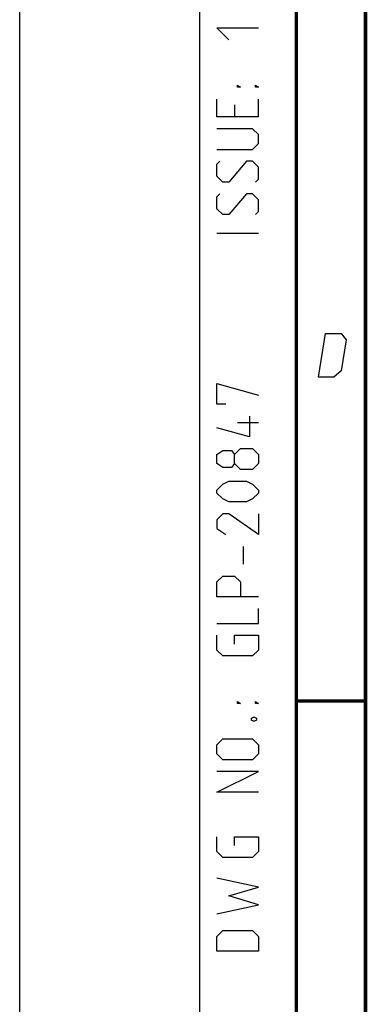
# Model space of a CAD drawing. Header units: millimetres. Extents: x 0 to 420, y 0 to 297.
# Tile 20 of 114: x 0 to 25, y 77 to 148. Entities that reach past the tile are written whole.
import ezdxf

# ---------------------------------------------------------------- set-up
doc = ezdxf.new("R2010")
doc.units = ezdxf.units.MM
doc.header["$LTSCALE"] = 23.1
doc.layers.get('0').update_dxf_attribs({"linetype": 'CONTINUOUS'})

msp = doc.modelspace()

# ---------------------------------------------------------------- linework, layer by layer
at = {"color": 7, "linetype": 'CONTINUOUS'}
msp.add_line((0, 0), (0, 297), dxfattribs=at)
at = {"color": 2, "linetype": 'CONTINUOUS'}
for p, q in [((13, 292), (13, 5)), ((20, 292), (20, 5)), ((17.25, 140.75), (17.25, 142.0357)), ((15.5357, 141.6071), (15.5357, 140.75)), ((17.25, 132.3214), (14.25, 132.3214)), ((17.25, 118.6071), (15.75, 118.6071)), ((16.1786, 108.3929), (16.1786, 109.6786))]:
    msp.add_line(p, q, dxfattribs=at)
at = {"color": 7, "linetype": 'CONTINUOUS', "const_width": 0.25}
for points in [[(20, 292), (20, 5)], [(25, 10), (25, 287)], [(20.0002, 98.5), (25.0002, 98.5)]]:
    msp.add_lwpolyline(points, dxfattribs=at)
at = {"color": 2, "linetype": 'CONTINUOUS'}
for points in [[(15.1071, 146.3214), (14.25, 147.1786), (17.25, 147.1786)], [(15.9643, 142.8929), (15.75, 142.8929), (15.75, 143.0357), (15.9643, 142.8929)], [(17.25, 142.8929), (17.0357, 142.8929), (17.0357, 143.0357), (17.25, 142.8929)], [(17.25, 140.75), (14.25, 140.75), (14.25, 142.0357)], [(14.25, 138.3929), (16.8214, 138.3929), (17.25, 138.8214), (17.25, 139.4643), (16.8214, 139.8929), (14.25, 139.8929)], [(17.0357, 136.0357), (17.25, 136.25), (17.25, 137.1071), (16.8214, 137.5357), (16.3929, 137.5357), (15.1071, 136.0357), (14.6786, 136.0357), (14.25, 136.4643), (14.25, 137.3214), (14.4643, 137.5357)], [(17.0357, 133.6786), (17.25, 133.8929), (17.25, 134.75), (16.8214, 135.1786), (16.3929, 135.1786), (15.1071, 133.6786), (14.6786, 133.6786), (14.25, 134.1071), (14.25, 134.9643), (14.4643, 135.1786)], [(21.5894, 121.9249), (22.1037, 125.0749), (23.2287, 125.0749), (23.6052, 124.6249), (23.2379, 122.3749), (22.7144, 121.9249), (21.5894, 121.9249)], [(14.8929, 119.9643), (14.25, 119.9643), (14.25, 121.4643), (17.25, 120.6071)], [(16.6071, 119.1071), (16.6071, 117.6071), (14.25, 118.25)], [(15.5357, 115.6786), (15.3214, 115.3929), (14.6786, 115.3929), (14.25, 115.6786), (14.25, 116.3214), (14.6786, 116.6071), (15.3214, 116.6071), (15.5357, 116.3214), (15.9643, 116.75), (16.8214, 116.75), (17.25, 116.3214), (17.25, 115.6786), (16.8214, 115.25)], [(16.8214, 115.25), (15.9643, 115.25), (15.5357, 115.6786), (15.5357, 116.3214)], [(16.3929, 112.8929), (15.1071, 112.8929), (14.6786, 113.1071), (14.25, 113.5357), (14.25, 113.75), (14.6786, 114.1786), (15.1071, 114.3929), (16.3929, 114.3929), (16.8214, 114.1786), (17.25, 113.75), (17.25, 113.5357), (16.8214, 113.1071), (16.3929, 112.8929)], [(17.25, 112.0357), (17.25, 110.5357), (15.1071, 112.0357), (14.6786, 112.0357), (14.25, 111.6071), (14.25, 110.9643), (14.8929, 110.5357)], [(17.25, 106.0357), (14.25, 106.0357), (14.25, 107.1071), (14.6786, 107.5357), (15.5357, 107.5357), (15.9643, 107.1071), (15.9643, 106.0357)], [(14.25, 104.1071), (17.25, 104.1071), (17.25, 105.1786)], [(15.5357, 102.6071), (15.5357, 103.25), (17.25, 103.25), (17.25, 102.1786), (16.8214, 101.75), (14.6786, 101.75), (14.25, 102.1786), (14.25, 103.25)], [(15.9643, 98.3214), (15.75, 98.3214), (15.75, 98.4643), (15.9643, 98.3214)], [(17.25, 98.3214), (17.0357, 98.3214), (17.0357, 98.4643), (17.25, 98.3214)], [(16.75, 97.25), (16.8929, 97.3214), (16.9643, 97.3214), (17.1071, 97.25), (17.1071, 97.1071), (16.9643, 97.0357), (16.8929, 97.0357), (16.75, 97.1071), (16.75, 97.25)], [(16.8214, 94.25), (14.6786, 94.25), (14.25, 94.6786), (14.25, 95.3214), (14.6786, 95.75), (16.8214, 95.75), (17.25, 95.3214), (17.25, 94.6786), (16.8214, 94.25)], [(17.25, 91.8929), (14.25, 91.8929), (17.25, 93.3929), (14.25, 93.3929)], [(15.5357, 88.0357), (15.5357, 88.6786), (17.25, 88.6786), (17.25, 87.6071), (16.8214, 87.1786), (14.6786, 87.1786), (14.25, 87.6071), (14.25, 88.6786)], [(14.25, 83.1071), (17.25, 83.75), (15.1071, 84.3929), (17.25, 85.0357), (14.25, 85.6786)], [(17.25, 80.3929), (14.25, 80.3929), (14.25, 81.4643), (14.6786, 81.8929), (16.8214, 81.8929), (17.25, 81.4643), (17.25, 80.3929)]]:
    msp.add_lwpolyline(points, dxfattribs=at)

doc.saveas('drawing.dxf')
